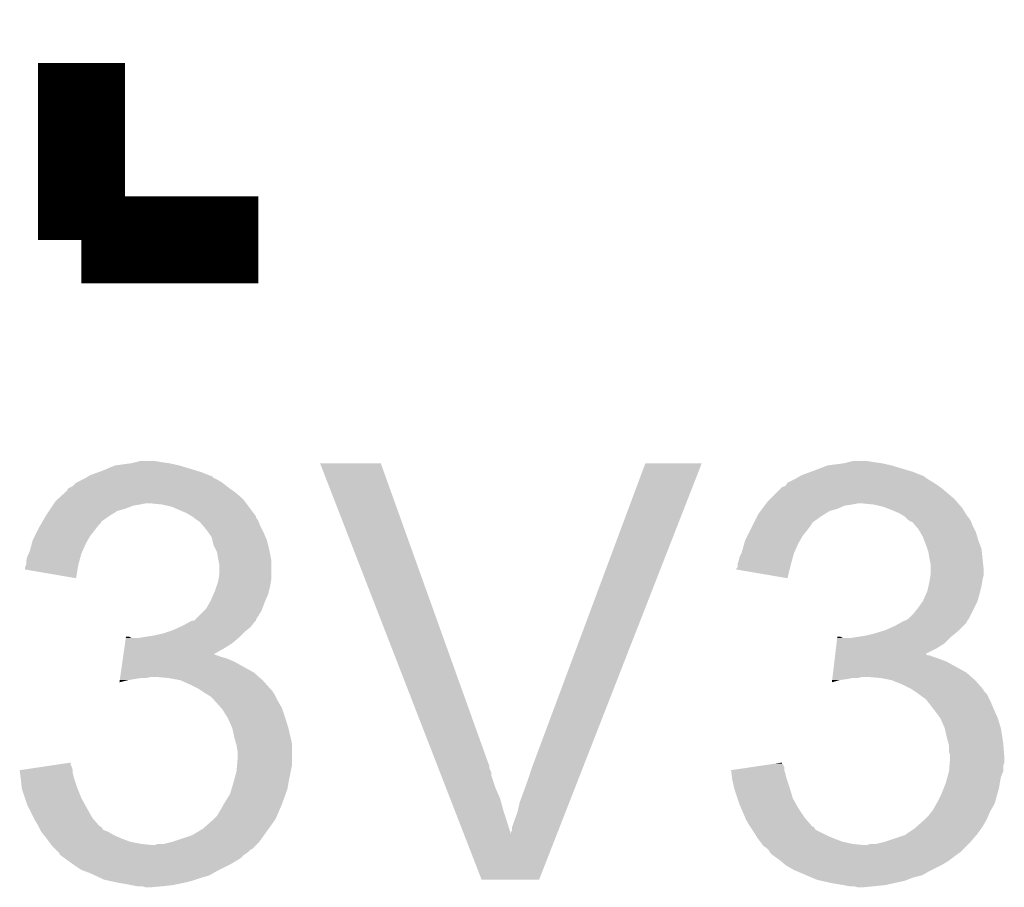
# Model space of a CAD drawing. Extents: x -52 to 48, y -3 to 57.
# Tile 52 of 96: x 5.84 to 8.15, y 7.33 to 9.36. Entities that reach past the tile are written whole.
import ezdxf

# ---------------------------------------------------------------- set-up
doc = ezdxf.new("R2010")
doc.units = 0
doc.layers.add('CLICK_SHIELD_FOR_RED_PITAYA_010', color=11, linetype='CONTINUOUS')

msp = doc.modelspace()

# ---------------------------------------------------------------- linework, layer by layer
at = {"layer": 'CLICK_SHIELD_FOR_RED_PITAYA_010', "const_width": 0.2032}
for points in [[(5.98424, 8.84936), (5.98424, 9.26338)], [(5.98424, 8.84936), (6.39826, 8.84936)]]:
    msp.add_lwpolyline(points, dxfattribs=at)
at = {"layer": 'CLICK_SHIELD_FOR_RED_PITAYA_010'}
for points in [[(6.062984, 8.32104), (6.10108, 8.32612), (6.212838, 8.32104), (6.189978, 8.32612)], [(6.10108, 8.32612), (6.11124, 8.32866), (6.189978, 8.32612), (6.1722, 8.32866)], [(6.11124, 8.32866), (6.121402, 8.3312), (6.1722, 8.32866), (6.156962, 8.3312)], [(6.543076, 8.326094), (6.54307, 8.326108), (6.685284, 8.326094), (6.54307, 8.326108)], [(6.818028, 7.617456), (6.543076, 8.326094), (6.93928, 7.617456), (6.685284, 8.326094)], [(7.04088, 7.61746), (7.30505, 8.32608), (7.16028, 7.61746), (7.437108, 8.32608)], [(7.30505, 8.32608), (7.305066, 8.32612), (7.437108, 8.32608), (7.305066, 8.32612)], [(7.731762, 8.32104), (7.76986, 8.32612), (7.881618, 8.32104), (7.858758, 8.32612)], [(7.76986, 8.32612), (7.78002, 8.32866), (7.858758, 8.32612), (7.84098, 8.32866)], [(7.78002, 8.32866), (7.790182, 8.3312), (7.84098, 8.32866), (7.825742, 8.3312)], [(6.00455, 8.29818), (6.025516, 8.305802), (6.282696, 8.29818), (6.26364, 8.305802)], [(6.025516, 8.305802), (6.032498, 8.30834), (6.26364, 8.305802), (6.25518, 8.30834)], [(6.032498, 8.30834), (6.062984, 8.32104), (6.25518, 8.30834), (6.212838, 8.32104)], [(7.67079, 8.29818), (7.691758, 8.305802), (7.951458, 8.29818), (7.93242, 8.305802)], [(7.691758, 8.305802), (7.69874, 8.30834), (7.93242, 8.305802), (7.92396, 8.30834)], [(7.69874, 8.30834), (7.731762, 8.32104), (7.92396, 8.30834), (7.881618, 8.32104)], [(5.96391, 8.272782), (5.97154, 8.2804), (6.323964, 8.272782), (6.31444, 8.2804)], [(5.97154, 8.2804), (5.971544, 8.280402), (6.31444, 8.2804), (6.314438, 8.280402)], [(5.971544, 8.280402), (5.986778, 8.28802), (6.314438, 8.280402), (6.301738, 8.28802)], [(5.986778, 8.28802), (5.991858, 8.29056), (6.301738, 8.28802), (6.296666, 8.29056)], [(5.991858, 8.29056), (5.996078, 8.293094), (6.296666, 8.29056), (6.291604, 8.293094)], [(5.996078, 8.293094), (6.000266, 8.295608), (6.291604, 8.293094), (6.29158, 8.295608)], [(6.000266, 8.295608), (6.000318, 8.29564), (6.29158, 8.295608), (6.289044, 8.29564)], [(6.000318, 8.29564), (6.00455, 8.29818), (6.289044, 8.29564), (6.282696, 8.29818)], [(7.632692, 8.272784), (7.637786, 8.280402), (7.992106, 8.272784), (7.98068, 8.280402)], [(7.637786, 8.280402), (7.653018, 8.28802), (7.98068, 8.280402), (7.967978, 8.28802)], [(7.653018, 8.28802), (7.658098, 8.29056), (7.967978, 8.28802), (7.96417, 8.29056)], [(7.658098, 8.29056), (7.662328, 8.2931), (7.96417, 8.29056), (7.96036, 8.2931)], [(7.662328, 8.2931), (7.666552, 8.295636), (7.96036, 8.2931), (7.95781, 8.295636)], [(7.666552, 8.295636), (7.67079, 8.29818), (7.95781, 8.295636), (7.951458, 8.29818)], [(5.928868, 8.242298), (5.945634, 8.25754), (6.362702, 8.242298), (6.34492, 8.25754)], [(5.945634, 8.25754), (5.95122, 8.262616), (6.34492, 8.25754), (6.337814, 8.262616)], [(5.95122, 8.262616), (5.951226, 8.265166), (6.337814, 8.262616), (6.334244, 8.265166)], [(5.951226, 8.265166), (5.953764, 8.267702), (6.334244, 8.265166), (6.330694, 8.267702)], [(5.953764, 8.267702), (5.958832, 8.27024), (6.330694, 8.267702), (6.32714, 8.27024)], [(5.958832, 8.27024), (5.96391, 8.272782), (6.32714, 8.27024), (6.323964, 8.272782)], [(7.597142, 8.2423), (7.612382, 8.25754), (8.028942, 8.2423), (8.01116, 8.25754)], [(7.612382, 8.25754), (7.625084, 8.27024), (8.01116, 8.25754), (7.99592, 8.27024)], [(7.625084, 8.27024), (7.632692, 8.272784), (7.99592, 8.27024), (7.992106, 8.272784)], [(5.919894, 8.23214), (5.923282, 8.23722), (6.370322, 8.23214), (6.366512, 8.23722)], [(5.923282, 8.23722), (5.928868, 8.242298), (6.366512, 8.23722), (6.362702, 8.242298)], [(7.588252, 8.23214), (7.592062, 8.23722), (8.037832, 8.23214), (8.033388, 8.23722)], [(7.592062, 8.23722), (7.597142, 8.2423), (8.033388, 8.23722), (8.028942, 8.2423)], [(5.902958, 8.20674), (5.908036, 8.214358), (6.055868, 8.20674), (6.068058, 8.214358)], [(5.908036, 8.214358), (5.911426, 8.219442), (6.068058, 8.214358), (6.085842, 8.219442)], [(5.911426, 8.219442), (5.916504, 8.227058), (6.085842, 8.219442), (6.106158, 8.227058)], [(5.916504, 8.227058), (5.9182, 8.2296), (6.106158, 8.227058), (6.1214, 8.2296)], [(5.9182, 8.2296), (5.919894, 8.23214), (6.1214, 8.2296), (6.134098, 8.23214)], [(6.172198, 8.2296), (6.146802, 8.23214), (6.372228, 8.2296), (6.370322, 8.23214)], [(6.195058, 8.22452), (6.172198, 8.2296), (6.376038, 8.22452), (6.372228, 8.2296)], [(6.230618, 8.20928), (6.195058, 8.22452), (6.38747, 8.20928), (6.376038, 8.22452)], [(7.569202, 8.20673), (7.57492, 8.214358), (7.724632, 8.20673), (7.736838, 8.214358)], [(7.57492, 8.214358), (7.578728, 8.219438), (7.736838, 8.214358), (7.75462, 8.219438)], [(7.578728, 8.219438), (7.584442, 8.227058), (7.75462, 8.219438), (7.772398, 8.227058)], [(7.584442, 8.227058), (7.586348, 8.2296), (7.772398, 8.227058), (7.79018, 8.2296)], [(7.586348, 8.2296), (7.588252, 8.23214), (7.79018, 8.2296), (7.802878, 8.23214)], [(7.838438, 8.2296), (7.813042, 8.23214), (8.040054, 8.2296), (8.037832, 8.23214)], [(7.861298, 8.22452), (7.838438, 8.2296), (8.044498, 8.22452), (8.040054, 8.2296)], [(7.868078, 8.221978), (7.861298, 8.22452), (8.04672, 8.221978), (8.044498, 8.22452)], [(7.88162, 8.2169), (7.868078, 8.221978), (8.049896, 8.2169), (8.04672, 8.221978)], [(7.899398, 8.20928), (7.88162, 8.2169), (8.054658, 8.20928), (8.049896, 8.2169)], [(5.891102, 8.186414), (5.892582, 8.18895), (6.029954, 8.186414), (6.02996, 8.18895)], [(5.892582, 8.18895), (5.899994, 8.20166), (6.02996, 8.18895), (6.047742, 8.20166)], [(5.899994, 8.20166), (5.902958, 8.20674), (6.047742, 8.20166), (6.055868, 8.20674)], [(6.243312, 8.201666), (6.230618, 8.20928), (6.39318, 8.201666), (6.38747, 8.20928)], [(6.243318, 8.201662), (6.243312, 8.201666), (6.393182, 8.201662), (6.39318, 8.201666)], [(6.246716, 8.199114), (6.243318, 8.201662), (6.393184, 8.199114), (6.393182, 8.201662)], [(6.25348, 8.19404), (6.246716, 8.199114), (6.396572, 8.19404), (6.393184, 8.199114)], [(6.257276, 8.19151), (6.25348, 8.19404), (6.39826, 8.19151), (6.396572, 8.19404)], [(6.261098, 8.18896), (6.257276, 8.19151), (6.39928, 8.18896), (6.39826, 8.19151)], [(6.269808, 8.1788), (6.261098, 8.18896), (6.40334, 8.1788), (6.39928, 8.18896)], [(7.559044, 8.18642), (7.560312, 8.188958), (7.6962, 8.18642), (7.698738, 8.188958)], [(7.560312, 8.188958), (7.566666, 8.20166), (7.698738, 8.188958), (7.716522, 8.20166)], [(7.566666, 8.20166), (7.569202, 8.20673), (7.716522, 8.20166), (7.724632, 8.20673)], [(7.912098, 8.201662), (7.899398, 8.20928), (8.05942, 8.201662), (8.054658, 8.20928)], [(7.912102, 8.201658), (7.912098, 8.201662), (8.059422, 8.201658), (8.05942, 8.201662)], [(7.91464, 8.19912), (7.912102, 8.201658), (8.06196, 8.19912), (8.059422, 8.201658)], [(7.919718, 8.194042), (7.91464, 8.19912), (8.06535, 8.194042), (8.06196, 8.19912)], [(7.923516, 8.19151), (7.919718, 8.194042), (8.06704, 8.19151), (8.06535, 8.194042)], [(7.927334, 8.188964), (7.923516, 8.19151), (8.068058, 8.188964), (8.06704, 8.19151)], [(7.929882, 8.18896), (7.927334, 8.188964), (8.06806, 8.18896), (8.068058, 8.188964)], [(7.938586, 8.1788), (7.929882, 8.18896), (8.07212, 8.1788), (8.06806, 8.18896)], [(5.875018, 8.155938), (5.88137, 8.16864), (6.004558, 8.155938), (6.01472, 8.16864)], [(5.88137, 8.16864), (5.88518, 8.176258), (6.01472, 8.16864), (6.020434, 8.176258)], [(5.88518, 8.176258), (5.88666, 8.178798), (6.020434, 8.176258), (6.02234, 8.178798)], [(5.88666, 8.178798), (5.891102, 8.186414), (6.02234, 8.178798), (6.029954, 8.186414)], [(6.27634, 8.17118), (6.269808, 8.1788), (6.40715, 8.17118), (6.40334, 8.1788)], [(6.281784, 8.16356), (6.27634, 8.17118), (6.41096, 8.16356), (6.40715, 8.17118)], [(7.5438, 8.155938), (7.550152, 8.16864), (7.673338, 8.155938), (7.6835, 8.16864)], [(7.550152, 8.16864), (7.555232, 8.1788), (7.6835, 8.16864), (7.69112, 8.1788)], [(7.555232, 8.1788), (7.559044, 8.18642), (7.69112, 8.1788), (7.6962, 8.18642)], [(7.94512, 8.17117), (7.938586, 8.1788), (8.075936, 8.17117), (8.07212, 8.1788)], [(7.949474, 8.163558), (7.94512, 8.17117), (8.079742, 8.163558), (8.075936, 8.17117)], [(5.86786, 8.138158), (5.86994, 8.14578), (5.9944, 8.138158), (5.998754, 8.14578)], [(5.86994, 8.14578), (5.875018, 8.155938), (5.998754, 8.14578), (6.004558, 8.155938)], [(6.289038, 8.153404), (6.281784, 8.16356), (6.415314, 8.153404), (6.41096, 8.16356)], [(6.290946, 8.145778), (6.289038, 8.153404), (6.41858, 8.145778), (6.415314, 8.153404)], [(6.294118, 8.133082), (6.290946, 8.145778), (6.421756, 8.133082), (6.41858, 8.145778)], [(7.53664, 8.138158), (7.53872, 8.14578), (7.66318, 8.138158), (7.667534, 8.14578)], [(7.53872, 8.14578), (7.5438, 8.155938), (7.667534, 8.14578), (7.673338, 8.155938)], [(7.95528, 8.153402), (7.949474, 8.163558), (8.082644, 8.153402), (8.079742, 8.163558)], [(7.958138, 8.14578), (7.95528, 8.153402), (8.08482, 8.14578), (8.082644, 8.153402)], [(7.9629, 8.13308), (7.958138, 8.14578), (8.089584, 8.13308), (8.08482, 8.14578)], [(5.862322, 8.117842), (5.86786, 8.138158), (5.985368, 8.117842), (5.9944, 8.138158)], [(6.29793, 8.12546), (6.294118, 8.133082), (6.42366, 8.12546), (6.421756, 8.133082)], [(6.301738, 8.117842), (6.29793, 8.12546), (6.425184, 8.117842), (6.42366, 8.12546)], [(7.531102, 8.117842), (7.53664, 8.138158), (7.654148, 8.117842), (7.66318, 8.138158)], [(7.96544, 8.125458), (7.9629, 8.13308), (8.09244, 8.125458), (8.089584, 8.13308)], [(7.967978, 8.117842), (7.96544, 8.125458), (8.093202, 8.117842), (8.09244, 8.125458)], [(5.8547, 8.097522), (5.85724, 8.107682), (5.97939, 8.097522), (5.98216, 8.107682)], [(5.8547, 8.089904), (5.8547, 8.097522), (5.977312, 8.089904), (5.97939, 8.097522)], [(5.85724, 8.107682), (5.86105, 8.1153), (5.98216, 8.107682), (5.984238, 8.1153)], [(5.86105, 8.1153), (5.862322, 8.117842), (5.984238, 8.1153), (5.985368, 8.117842)], [(6.30428, 8.1026), (6.301738, 8.117842), (6.428232, 8.1026), (6.425184, 8.117842)], [(6.30479, 8.100058), (6.30428, 8.1026), (6.42874, 8.100058), (6.428232, 8.1026)], [(6.30682, 8.089902), (6.30479, 8.100058), (6.42874, 8.089902), (6.42874, 8.100058)], [(7.520942, 8.089902), (7.523478, 8.09752), (7.646092, 8.089902), (7.64817, 8.09752)], [(7.523478, 8.09752), (7.52602, 8.107682), (7.64817, 8.09752), (7.65094, 8.107682)], [(7.52602, 8.107682), (7.52983, 8.1153), (7.65094, 8.107682), (7.653018, 8.1153)], [(7.52983, 8.1153), (7.531102, 8.117842), (7.653018, 8.1153), (7.654148, 8.117842)], [(7.97052, 8.1026), (7.967978, 8.117842), (8.094726, 8.1026), (8.093202, 8.117842)], [(7.97103, 8.10006), (7.97052, 8.1026), (8.09498, 8.10006), (8.094726, 8.1026)], [(7.97306, 8.089902), (7.97103, 8.10006), (8.09611, 8.089902), (8.09498, 8.10006)], [(5.85216, 8.077228), (5.852162, 8.082282), (5.97492, 8.077228), (5.975768, 8.082282)], [(5.971508, 8.056884), (5.85216, 8.077228), (5.971508, 8.056884), (5.97492, 8.077228)], [(5.852162, 8.082282), (5.853852, 8.08736), (5.975768, 8.082282), (5.97662, 8.08736)], [(5.853852, 8.08736), (5.8547, 8.089904), (5.97662, 8.08736), (5.977312, 8.089904)], [(6.30682, 8.064502), (6.30682, 8.089902), (6.42874, 8.064502), (6.42874, 8.089902)], [(7.5184, 8.077228), (7.518406, 8.079746), (7.642856, 8.077228), (7.643488, 8.079746)], [(7.63775, 8.056882), (7.5184, 8.077228), (7.63775, 8.056882), (7.642856, 8.077228)], [(7.518406, 8.079746), (7.52094, 8.082276), (7.643488, 8.079746), (7.644122, 8.082276)], [(7.52094, 8.08736), (7.520942, 8.089902), (7.6454, 8.08736), (7.646092, 8.089902)], [(7.52094, 8.082276), (7.52094, 8.08736), (7.644122, 8.082276), (7.6454, 8.08736)], [(7.97306, 8.077198), (7.97306, 8.089902), (8.09752, 8.077198), (8.09611, 8.089902)], [(7.97306, 8.064502), (7.97306, 8.077198), (8.09752, 8.064502), (8.09752, 8.077198)], [(6.300892, 8.0391), (6.30428, 8.04926), (6.4262, 8.0391), (6.427892, 8.04926)], [(6.30428, 8.04926), (6.305126, 8.054338), (6.427892, 8.04926), (6.42874, 8.054338)], [(6.305126, 8.054338), (6.30682, 8.064502), (6.42874, 8.054338), (6.42874, 8.064502)], [(7.968262, 8.0391), (7.97052, 8.04926), (8.09244, 8.0391), (8.094132, 8.04926)], [(7.97052, 8.04926), (7.971366, 8.05434), (8.094132, 8.04926), (8.09498, 8.05434)], [(7.971366, 8.05434), (7.973058, 8.064498), (8.09498, 8.05434), (8.09752, 8.064498)], [(7.973058, 8.064498), (7.97306, 8.064502), (8.09752, 8.064498), (8.09752, 8.064502)], [(6.293272, 8.018778), (6.29666, 8.0264), (6.421118, 8.018778), (6.423024, 8.0264)], [(6.29666, 8.0264), (6.300892, 8.0391), (6.423024, 8.0264), (6.4262, 8.0391)], [(7.962054, 8.01878), (7.96544, 8.026402), (8.08736, 8.01878), (8.089264, 8.026402)], [(7.96544, 8.026402), (7.968262, 8.0391), (8.089264, 8.026402), (8.09244, 8.0391)], [(6.285046, 8.001), (6.2865, 8.003542), (6.4135, 8.001), (6.414588, 8.003542)], [(6.2865, 8.003542), (6.293272, 8.018778), (6.414588, 8.003542), (6.421118, 8.018778)], [(7.95347, 8.001), (7.95528, 8.00353), (8.08228, 8.001), (8.083002, 8.00353)], [(7.95528, 8.00353), (7.962054, 8.01878), (8.083002, 8.00353), (8.08736, 8.01878)], [(6.250946, 7.960366), (6.271258, 7.980678), (6.39318, 7.960366), (6.405878, 7.980678)], [(6.271258, 7.980678), (6.276342, 7.985762), (6.405878, 7.980678), (6.407784, 7.985762)], [(6.276342, 7.985762), (6.285046, 8.001), (6.407784, 7.985762), (6.4135, 8.001)], [(7.932422, 7.973062), (7.94258, 7.98576), (8.068306, 7.973062), (8.074656, 7.98576)], [(7.94258, 7.98576), (7.95347, 8.001), (8.074656, 7.98576), (8.08228, 8.001)], [(6.234174, 7.952738), (6.243314, 7.957814), (6.3881, 7.952738), (6.393174, 7.957814)], [(6.243314, 7.957814), (6.243326, 7.95782), (6.393174, 7.957814), (6.393174, 7.95782)], [(6.243326, 7.95782), (6.248406, 7.957826), (6.393174, 7.95782), (6.393174, 7.957826)], [(6.248406, 7.957826), (6.250946, 7.960366), (6.393174, 7.957826), (6.39318, 7.960366)], [(7.902976, 7.95275), (7.912098, 7.957816), (8.056878, 7.95275), (8.059418, 7.957816)], [(7.912098, 7.957816), (7.912106, 7.95782), (8.059418, 7.957816), (8.05942, 7.95782)], [(7.912106, 7.95782), (7.914646, 7.957824), (8.05942, 7.95782), (8.059424, 7.957824)], [(7.914646, 7.957824), (7.918464, 7.96037), (8.059424, 7.957824), (8.061958, 7.96037)], [(7.918464, 7.96037), (7.922262, 7.962902), (8.061958, 7.96037), (8.063224, 7.962902)], [(7.922262, 7.962902), (7.932422, 7.973062), (8.063224, 7.962902), (8.068306, 7.973062)], [(6.189976, 7.93242), (6.197598, 7.93496), (6.36778, 7.93242), (6.370954, 7.93496)], [(6.197598, 7.93496), (6.214738, 7.942578), (6.370954, 7.93496), (6.380478, 7.942578)], [(6.214738, 7.942578), (6.22046, 7.94512), (6.380478, 7.942578), (6.382384, 7.94512)], [(6.22046, 7.94512), (6.234174, 7.952738), (6.382384, 7.94512), (6.3881, 7.952738)], [(7.857914, 7.93242), (7.866382, 7.93496), (8.03656, 7.93242), (8.039098, 7.93496)], [(7.866382, 7.93496), (7.88924, 7.94512), (8.039098, 7.93496), (8.049252, 7.94512)], [(7.88924, 7.94512), (7.902976, 7.95275), (8.049252, 7.94512), (8.056878, 7.95275)], [(6.086228, 7.90448), (6.088046, 7.91718), (6.337298, 7.90448), (6.352116, 7.91718)], [(6.088046, 7.91718), (6.088408, 7.919718), (6.101084, 7.91718), (6.096004, 7.919718)], [(6.088408, 7.919718), (6.08841, 7.91972), (6.096004, 7.919718), (6.08841, 7.91972)], [(6.118862, 7.91718), (6.1341, 7.91972), (6.352116, 7.91718), (6.35508, 7.91972)], [(6.1341, 7.91972), (6.151878, 7.92226), (6.35508, 7.91972), (6.35762, 7.92226)], [(6.151878, 7.92226), (6.17474, 7.927342), (6.35762, 7.92226), (6.362702, 7.927342)], [(6.17474, 7.927342), (6.189976, 7.93242), (6.362702, 7.927342), (6.36778, 7.93242)], [(7.75283, 7.90448), (7.754346, 7.91718), (8.006078, 7.90448), (8.018778, 7.91718)], [(7.754346, 7.91718), (7.754648, 7.919718), (7.767324, 7.91718), (7.762244, 7.919718)], [(7.754648, 7.919718), (7.75465, 7.91972), (7.762244, 7.919718), (7.75465, 7.91972)], [(7.787642, 7.91718), (7.80288, 7.91972), (8.018778, 7.91718), (8.021318, 7.91972)], [(7.80288, 7.91972), (7.802894, 7.919722), (8.021318, 7.91972), (8.021322, 7.919722)], [(7.802894, 7.919722), (7.82066, 7.92226), (8.021322, 7.919722), (8.024366, 7.92226)], [(7.82066, 7.92226), (7.840978, 7.92734), (8.024366, 7.92226), (8.030462, 7.92734)], [(7.840978, 7.92734), (7.857914, 7.93242), (8.030462, 7.92734), (8.03656, 7.93242)], [(6.082586, 7.87905), (6.08441, 7.891782), (6.294178, 7.87905), (6.31698, 7.891782)], [(6.08441, 7.891782), (6.086228, 7.90448), (6.31698, 7.891782), (6.337298, 7.90448)], [(7.7498, 7.87908), (7.751314, 7.891782), (7.960492, 7.87908), (7.98576, 7.891782)], [(7.751314, 7.891782), (7.75283, 7.90448), (7.98576, 7.891782), (8.006078, 7.90448)], [(6.080046, 7.8613), (6.081136, 7.86892), (6.342382, 7.8613), (6.324602, 7.86892)], [(6.081136, 7.86892), (6.081864, 7.873998), (6.324602, 7.86892), (6.306822, 7.873998)], [(6.081864, 7.873998), (6.082228, 7.876538), (6.306822, 7.873998), (6.301744, 7.876538)], [(6.082228, 7.87654), (6.082586, 7.87905), (6.299204, 7.87654), (6.294178, 7.87905)], [(6.082228, 7.876538), (6.082228, 7.87654), (6.301744, 7.876538), (6.299204, 7.87654)], [(7.747678, 7.8613), (7.748586, 7.86892), (8.011162, 7.8613), (7.99084, 7.86892)], [(7.748586, 7.86892), (7.749192, 7.874), (7.99084, 7.86892), (7.975602, 7.874)], [(7.749192, 7.874), (7.749496, 7.876538), (7.975602, 7.874), (7.970524, 7.876538)], [(7.749496, 7.87654), (7.749798, 7.879074), (7.965436, 7.87654), (7.962906, 7.879074)], [(7.749496, 7.876538), (7.749496, 7.87654), (7.970524, 7.876538), (7.965436, 7.87654)], [(7.749798, 7.879074), (7.7498, 7.87908), (7.962906, 7.879074), (7.960492, 7.87908)], [(6.07641, 7.8359), (6.080046, 7.8613), (6.38809, 7.8359), (6.342382, 7.8613)], [(7.744646, 7.8359), (7.747678, 7.8613), (8.05687, 7.8359), (8.011162, 7.8613)], [(6.073864, 7.81812), (6.074592, 7.8232), (6.09346, 7.81812), (6.123938, 7.8232)], [(6.074592, 7.8232), (6.074956, 7.82574), (6.136638, 7.8232), (6.146798, 7.82574)], [(6.074956, 7.82574), (6.07641, 7.8359), (6.399708, 7.82574), (6.38809, 7.8359)], [(6.187442, 7.8232), (6.159502, 7.82574), (6.402612, 7.8232), (6.399708, 7.82574)], [(6.215378, 7.81812), (6.187442, 7.8232), (6.40842, 7.81812), (6.402612, 7.8232)], [(7.742524, 7.81812), (7.742828, 7.82066), (7.759698, 7.81812), (7.77748, 7.82066)], [(7.742828, 7.82066), (7.74313, 7.8232), (7.77748, 7.82066), (7.790178, 7.8232)], [(7.74313, 7.8232), (7.743434, 7.82574), (7.802878, 7.8232), (7.813038, 7.82574)], [(7.743434, 7.82574), (7.744646, 7.8359), (8.068488, 7.82574), (8.05687, 7.8359)], [(7.85622, 7.8232), (7.825742, 7.82574), (8.071392, 7.8232), (8.068488, 7.82574)], [(7.881618, 7.81812), (7.85622, 7.8232), (8.0772, 7.81812), (8.071392, 7.8232)], [(6.073144, 7.81308), (6.073864, 7.81812), (6.073144, 7.81308), (6.09346, 7.81812)], [(6.23824, 7.80796), (6.215378, 7.81812), (6.417452, 7.80796), (6.40842, 7.81812)], [(6.258558, 7.7978), (6.23824, 7.80796), (6.426484, 7.7978), (6.417452, 7.80796)], [(6.262368, 7.79526), (6.258558, 7.7978), (6.42874, 7.79526), (6.426484, 7.7978)], [(7.741924, 7.813082), (7.742524, 7.81812), (7.741924, 7.813082), (7.759698, 7.81812)], [(7.90702, 7.80796), (7.881618, 7.81812), (8.086234, 7.80796), (8.0772, 7.81812)], [(7.927338, 7.7978), (7.90702, 7.80796), (8.095266, 7.7978), (8.086234, 7.80796)], [(7.931144, 7.795264), (7.927338, 7.7978), (8.09752, 7.795264), (8.095266, 7.7978)], [(6.266178, 7.79272), (6.262368, 7.79526), (6.43128, 7.79272), (6.42874, 7.79526)], [(6.2738, 7.787638), (6.266178, 7.79272), (6.434668, 7.787638), (6.43128, 7.79272)], [(6.278036, 7.785098), (6.2738, 7.787638), (6.43636, 7.785098), (6.434668, 7.787638)], [(6.286498, 7.780022), (6.278036, 7.785098), (6.4389, 7.780022), (6.43636, 7.785098)], [(6.29412, 7.7724), (6.286498, 7.780022), (6.442712, 7.7724), (6.4389, 7.780022)], [(6.296376, 7.769862), (6.29412, 7.7724), (6.44398, 7.769862), (6.442712, 7.7724)], [(7.93497, 7.792714), (7.931144, 7.795264), (8.097526, 7.792714), (8.09752, 7.795264)], [(7.94258, 7.78764), (7.93497, 7.792714), (8.1026, 7.78764), (8.097526, 7.792714)], [(7.945972, 7.785096), (7.94258, 7.78764), (8.105142, 7.785096), (8.1026, 7.78764)], [(7.95274, 7.78002), (7.945972, 7.785096), (8.10768, 7.78002), (8.105142, 7.785096)], [(7.96036, 7.77494), (7.95274, 7.78002), (8.11022, 7.77494), (8.10768, 7.78002)], [(7.962898, 7.7724), (7.96036, 7.77494), (8.11149, 7.7724), (8.11022, 7.77494)], [(7.964874, 7.76986), (7.962898, 7.7724), (8.11276, 7.76986), (8.11149, 7.7724)], [(6.312184, 7.752078), (6.296376, 7.769862), (6.45414, 7.752078), (6.44398, 7.769862)], [(6.314438, 7.749542), (6.312184, 7.752078), (6.454986, 7.749542), (6.45414, 7.752078)], [(6.327138, 7.72922), (6.314438, 7.749542), (6.46176, 7.72922), (6.454986, 7.749542)], [(7.978706, 7.75208), (7.964874, 7.76986), (8.12038, 7.75208), (8.11276, 7.76986)], [(7.98068, 7.74954), (7.978706, 7.75208), (8.12151, 7.74954), (8.12038, 7.75208)], [(7.995912, 7.72922), (7.98068, 7.74954), (8.130542, 7.72922), (8.12151, 7.74954)], [(6.337298, 7.706362), (6.327138, 7.72922), (6.468618, 7.706362), (6.46176, 7.72922)], [(7.995918, 7.72921), (7.995912, 7.72922), (8.130546, 7.72921), (8.130542, 7.72922)], [(8.006078, 7.706362), (7.995918, 7.72921), (8.137398, 7.706362), (8.130546, 7.72921)], [(6.337864, 7.70382), (6.337298, 7.706362), (6.46938, 7.70382), (6.468618, 7.706362)], [(6.34238, 7.683498), (6.337864, 7.70382), (6.47407, 7.683498), (6.46938, 7.70382)], [(8.006644, 7.70382), (8.006078, 7.706362), (8.13816, 7.70382), (8.137398, 7.706362)], [(8.01116, 7.683498), (8.006644, 7.70382), (8.141288, 7.683498), (8.13816, 7.70382)], [(6.34601, 7.670798), (6.34238, 7.683498), (6.477, 7.670798), (6.47407, 7.683498)], [(8.01479, 7.670802), (8.01116, 7.683498), (8.14324, 7.670802), (8.141288, 7.683498)], [(6.34746, 7.665722), (6.34601, 7.670798), (6.477, 7.665722), (6.477, 7.670798)], [(6.35, 7.650482), (6.34746, 7.665722), (6.477, 7.650482), (6.477, 7.665722)], [(8.01624, 7.665724), (8.01479, 7.670802), (8.143632, 7.665724), (8.14324, 7.670802)], [(8.01624, 7.650484), (8.01624, 7.665724), (8.144804, 7.650484), (8.143632, 7.665724)], [(6.348518, 7.617458), (6.35, 7.635238), (6.477, 7.617458), (6.477, 7.635238)], [(6.35, 7.635238), (6.35, 7.650482), (6.477, 7.635238), (6.477, 7.650482)], [(8.018778, 7.642862), (8.01624, 7.650484), (8.14539, 7.642862), (8.144804, 7.650484)], [(8.017932, 7.625078), (8.01878, 7.635238), (8.145778, 7.625078), (8.145778, 7.635238)], [(8.01878, 7.637782), (8.018778, 7.642862), (8.14578, 7.637782), (8.14539, 7.642862)], [(8.01878, 7.635238), (8.01878, 7.637782), (8.145778, 7.635238), (8.14578, 7.637782)], [(5.839506, 7.607296), (5.890754, 7.614918), (5.96392, 7.607296), (5.96138, 7.614918)], [(5.890754, 7.614918), (5.924898, 7.619996), (5.96138, 7.614918), (5.958842, 7.619996)], [(5.924898, 7.619996), (5.95884, 7.625044), (5.958842, 7.619996), (5.95884, 7.625044)], [(6.34746, 7.604762), (6.348518, 7.617458), (6.47446, 7.604762), (6.477, 7.617458)], [(6.82, 7.612376), (6.818028, 7.617456), (6.939282, 7.612376), (6.93928, 7.617456)], [(6.823942, 7.602216), (6.82, 7.612376), (6.94436, 7.602216), (6.939282, 7.612376)], [(7.03072, 7.58698), (7.04088, 7.61746), (7.148374, 7.58698), (7.16028, 7.61746)], [(7.50576, 7.607298), (7.55698, 7.614916), (7.630162, 7.607298), (7.63016, 7.614916)], [(7.55698, 7.614916), (7.591138, 7.619996), (7.63016, 7.614916), (7.627622, 7.619996)], [(7.591138, 7.619996), (7.608202, 7.622534), (7.627622, 7.619996), (7.625086, 7.622534)], [(7.608202, 7.622534), (7.62508, 7.625044), (7.625086, 7.622534), (7.62508, 7.625044)], [(8.01624, 7.604762), (8.017296, 7.617456), (8.143238, 7.604762), (8.14324, 7.617456)], [(8.017296, 7.617456), (8.017932, 7.625078), (8.14324, 7.617456), (8.145778, 7.625078)], [(5.83948, 7.607292), (5.839506, 7.607296), (5.96392, 7.607292), (5.96392, 7.607296)], [(5.840426, 7.599678), (5.83948, 7.607292), (5.96392, 7.599678), (5.96392, 7.607292)], [(5.841686, 7.589522), (5.840426, 7.599678), (5.96646, 7.589522), (5.96392, 7.599678)], [(5.842, 7.58698), (5.841686, 7.589522), (5.967308, 7.58698), (5.96646, 7.589522)], [(6.340532, 7.57936), (6.34746, 7.604762), (6.46938, 7.57936), (6.47446, 7.604762)], [(6.826898, 7.594598), (6.823942, 7.602216), (6.944362, 7.594598), (6.94436, 7.602216)], [(6.838722, 7.564122), (6.826898, 7.594598), (6.95452, 7.564122), (6.944362, 7.594598)], [(7.50572, 7.607292), (7.50576, 7.607298), (7.630164, 7.607292), (7.630162, 7.607298)], [(7.506666, 7.59968), (7.50572, 7.607292), (7.632698, 7.59968), (7.630164, 7.607292)], [(7.507926, 7.589522), (7.506666, 7.59968), (7.63524, 7.589522), (7.632698, 7.59968)], [(7.50824, 7.58698), (7.507926, 7.589522), (7.636088, 7.58698), (7.63524, 7.589522)], [(8.009314, 7.57936), (8.012776, 7.592058), (8.13562, 7.57936), (8.13816, 7.592058)], [(8.012776, 7.592058), (8.016238, 7.604756), (8.13816, 7.592058), (8.143238, 7.604756)], [(8.016238, 7.604756), (8.01624, 7.604762), (8.143238, 7.604756), (8.143238, 7.604762)], [(5.844258, 7.56666), (5.842, 7.58698), (5.97408, 7.56666), (5.967308, 7.58698)], [(5.84454, 7.564122), (5.844258, 7.56666), (5.975096, 7.564122), (5.97408, 7.56666)], [(6.336032, 7.56412), (6.33984, 7.57682), (6.466838, 7.56412), (6.468956, 7.57682)], [(6.33984, 7.57682), (6.340532, 7.57936), (6.468956, 7.57682), (6.46938, 7.57936)], [(7.010402, 7.5311), (7.03072, 7.58698), (7.126544, 7.5311), (7.148374, 7.58698)], [(7.512756, 7.56666), (7.50824, 7.58698), (7.64286, 7.56666), (7.636088, 7.58698)], [(7.51332, 7.564122), (7.512756, 7.56666), (7.643622, 7.564122), (7.64286, 7.56666)], [(8.00354, 7.564118), (8.008622, 7.57682), (8.13308, 7.564118), (8.135196, 7.57682)], [(8.008622, 7.57682), (8.009314, 7.57936), (8.135196, 7.57682), (8.13562, 7.57936)], [(5.852162, 7.541258), (5.84454, 7.564122), (5.98424, 7.541258), (5.975096, 7.564122)], [(6.31952, 7.5311), (6.332222, 7.55141), (6.455046, 7.5311), (6.462298, 7.55141)], [(6.332222, 7.55141), (6.336032, 7.56412), (6.462298, 7.55141), (6.466838, 7.56412)], [(6.847592, 7.54126), (6.838722, 7.564122), (6.964682, 7.54126), (6.95452, 7.564122)], [(7.520942, 7.541258), (7.51332, 7.564122), (7.65048, 7.541258), (7.643622, 7.564122)], [(7.9883, 7.5311), (7.99846, 7.55142), (8.123646, 7.5311), (8.129452, 7.55142)], [(7.99846, 7.55142), (8.00354, 7.564118), (8.129452, 7.55142), (8.13308, 7.564118)], [(5.85724, 7.526022), (5.852162, 7.541258), (5.992708, 7.526022), (5.98424, 7.541258)], [(5.872476, 7.49555), (5.85724, 7.526022), (6.00964, 7.49555), (5.992708, 7.526022)], [(6.30936, 7.51332), (6.318068, 7.528562), (6.447606, 7.51332), (6.45414, 7.528562)], [(6.318068, 7.528562), (6.31952, 7.5311), (6.45414, 7.528562), (6.455046, 7.5311)], [(6.858432, 7.51332), (6.847592, 7.54126), (6.9723, 7.51332), (6.964682, 7.54126)], [(7.00532, 7.508242), (7.010402, 7.5311), (7.117614, 7.508242), (7.126544, 7.5311)], [(7.52602, 7.52602), (7.520942, 7.541258), (7.658948, 7.52602), (7.65048, 7.541258)], [(7.529286, 7.5184), (7.52602, 7.52602), (7.66318, 7.5184), (7.658948, 7.52602)], [(7.978142, 7.513322), (7.986846, 7.528558), (8.114212, 7.513322), (8.12292, 7.528558)], [(7.986846, 7.528558), (7.9883, 7.5311), (8.12292, 7.528558), (8.123646, 7.5311)], [(5.87502, 7.49046), (5.872476, 7.49555), (6.014092, 7.49046), (6.00964, 7.49555)], [(6.294118, 7.492998), (6.301742, 7.500622), (6.438898, 7.492998), (6.442164, 7.500622)], [(6.301742, 7.500622), (6.30936, 7.51332), (6.442164, 7.500622), (6.447606, 7.51332)], [(6.880036, 7.45764), (6.858432, 7.51332), (6.99008, 7.45764), (6.9723, 7.51332)], [(6.9977, 7.48792), (7.00532, 7.508242), (7.109676, 7.48792), (7.117614, 7.508242)], [(7.539086, 7.495538), (7.529286, 7.5184), (7.67842, 7.495538), (7.66318, 7.5184)], [(7.54126, 7.490462), (7.539086, 7.495538), (7.682862, 7.490462), (7.67842, 7.495538)], [(7.960358, 7.492998), (7.967982, 7.500622), (8.10514, 7.492998), (8.108406, 7.500622)], [(7.967982, 7.500622), (7.976108, 7.51078), (8.108406, 7.500622), (8.11276, 7.51078)], [(7.976108, 7.51078), (7.978142, 7.513322), (8.11276, 7.51078), (8.114212, 7.513322)], [(5.88264, 7.477758), (5.87502, 7.49046), (6.0252, 7.477758), (6.014092, 7.49046)], [(5.88391, 7.47522), (5.88264, 7.477758), (6.027418, 7.47522), (6.0252, 7.477758)], [(5.883914, 7.475212), (5.88391, 7.47522), (6.029954, 7.475212), (6.027418, 7.47522)], [(5.88772, 7.467598), (5.883914, 7.475212), (6.035046, 7.467598), (6.029954, 7.475212)], [(6.268722, 7.470142), (6.29158, 7.49046), (6.422572, 7.470142), (6.437084, 7.49046)], [(6.29158, 7.49046), (6.294118, 7.492998), (6.437084, 7.49046), (6.438898, 7.492998)], [(6.99262, 7.465056), (6.992622, 7.472682), (7.100744, 7.465056), (7.103722, 7.472682)], [(6.992622, 7.472682), (6.9977, 7.48792), (7.103722, 7.472682), (7.109676, 7.48792)], [(7.54888, 7.477758), (7.54126, 7.490462), (7.693978, 7.477758), (7.682862, 7.490462)], [(7.550574, 7.47522), (7.54888, 7.477758), (7.696198, 7.47522), (7.693978, 7.477758)], [(7.550578, 7.475212), (7.550574, 7.47522), (7.698734, 7.475212), (7.696198, 7.47522)], [(7.555656, 7.467598), (7.550578, 7.475212), (7.703826, 7.467598), (7.698734, 7.475212)], [(7.934962, 7.470142), (7.940672, 7.475218), (8.091352, 7.470142), (8.09498, 7.475218)], [(7.940672, 7.475218), (7.95782, 7.49046), (8.09498, 7.475218), (8.103688, 7.49046)], [(7.95782, 7.49046), (7.960358, 7.492998), (8.103688, 7.49046), (8.10514, 7.492998)], [(5.890258, 7.462522), (5.88772, 7.467598), (6.047738, 7.462522), (6.035046, 7.467598)], [(5.89026, 7.46252), (5.890258, 7.462522), (6.047742, 7.46252), (6.047738, 7.462522)], [(5.896356, 7.4549), (5.89026, 7.46252), (6.060442, 7.4549), (6.047742, 7.46252)], [(5.90042, 7.44982), (5.896356, 7.4549), (6.072294, 7.44982), (6.060442, 7.4549)], [(5.902326, 7.44728), (5.90042, 7.44982), (6.07822, 7.44728), (6.072294, 7.44982)], [(6.197598, 7.43966), (6.243322, 7.4549), (6.400798, 7.43966), (6.411684, 7.4549)], [(6.243322, 7.4549), (6.268722, 7.470142), (6.411684, 7.4549), (6.422572, 7.470142)], [(6.921496, 7.350784), (6.880036, 7.45764), (7.056102, 7.350784), (7.097846, 7.45764)], [(6.99008, 7.45764), (6.990086, 7.462526), (7.097846, 7.45764), (7.099754, 7.462526)], [(6.990086, 7.462526), (6.99262, 7.465056), (7.099754, 7.462526), (7.100744, 7.465056)], [(7.559042, 7.46252), (7.555656, 7.467598), (7.713982, 7.46252), (7.703826, 7.467598)], [(7.563614, 7.4549), (7.559042, 7.46252), (7.72922, 7.4549), (7.713982, 7.46252)], [(7.566658, 7.449822), (7.563614, 7.4549), (7.74107, 7.449822), (7.72922, 7.4549)], [(7.568566, 7.44728), (7.566658, 7.449822), (7.747, 7.44728), (7.74107, 7.449822)], [(7.866378, 7.43966), (7.912104, 7.454902), (8.067042, 7.43966), (8.080104, 7.454902)], [(7.912104, 7.454902), (7.91591, 7.45744), (8.080104, 7.454902), (8.08228, 7.45744)], [(7.91591, 7.45744), (7.934962, 7.470142), (8.08228, 7.45744), (8.091352, 7.470142)], [(5.908042, 7.43966), (5.902326, 7.44728), (6.098542, 7.43966), (6.07822, 7.44728)], [(5.911852, 7.43458), (5.908042, 7.43966), (6.123938, 7.43458), (6.098542, 7.43966)], [(5.913758, 7.43204), (5.911852, 7.43458), (6.149338, 7.43204), (6.123938, 7.43458)], [(5.91566, 7.429502), (5.913758, 7.43204), (6.390644, 7.429502), (6.39318, 7.43204)], [(5.923282, 7.42188), (5.91566, 7.429502), (6.383024, 7.42188), (6.390644, 7.429502)], [(6.149338, 7.43204), (6.156964, 7.432042), (6.39318, 7.43204), (6.393182, 7.432042)], [(6.156964, 7.432042), (6.162044, 7.43458), (6.393182, 7.432042), (6.39572, 7.43458)], [(6.177282, 7.43458), (6.19759, 7.439658), (6.39572, 7.43458), (6.400798, 7.439658)], [(6.19759, 7.439658), (6.197598, 7.43966), (6.400798, 7.439658), (6.400798, 7.43966)], [(7.57428, 7.43966), (7.568566, 7.44728), (7.767322, 7.43966), (7.747, 7.44728)], [(7.57809, 7.43458), (7.57428, 7.43966), (7.790182, 7.43458), (7.767322, 7.43966)], [(7.579996, 7.43204), (7.57809, 7.43458), (7.815578, 7.43204), (7.790182, 7.43458)], [(7.581898, 7.429502), (7.579996, 7.43204), (8.056882, 7.429502), (8.05942, 7.43204)], [(7.58952, 7.42442), (7.581898, 7.429502), (8.0518, 7.42442), (8.056882, 7.429502)], [(7.815578, 7.43204), (7.825744, 7.432042), (8.05942, 7.43204), (8.059422, 7.432042)], [(7.825744, 7.432042), (7.830824, 7.43458), (8.059422, 7.432042), (8.06196, 7.43458)], [(7.846062, 7.43458), (7.866378, 7.43966), (8.06196, 7.43458), (8.067042, 7.43966)], [(5.923288, 7.421874), (5.923282, 7.42188), (6.380474, 7.421874), (6.383024, 7.42188)], [(5.930902, 7.41426), (5.923288, 7.421874), (6.37286, 7.41426), (6.380474, 7.421874)], [(5.933434, 7.411726), (5.930902, 7.41426), (6.369058, 7.411726), (6.37286, 7.41426)], [(5.93344, 7.40919), (5.933434, 7.411726), (6.365254, 7.40919), (6.369058, 7.411726)], [(5.933458, 7.409178), (5.93344, 7.40919), (6.365238, 7.409178), (6.365254, 7.40919)], [(5.944122, 7.401558), (5.933458, 7.409178), (6.357618, 7.401558), (6.365238, 7.409178)], [(7.594598, 7.41933), (7.58952, 7.42442), (8.04671, 7.41933), (8.0518, 7.42442)], [(7.597138, 7.414264), (7.594598, 7.41933), (8.041644, 7.414264), (8.04671, 7.41933)], [(7.597142, 7.41426), (7.597138, 7.414264), (8.04164, 7.41426), (8.041644, 7.414264)], [(7.602218, 7.409182), (7.597142, 7.41426), (8.034022, 7.409182), (8.04164, 7.41426)], [(7.602222, 7.40918), (7.602218, 7.409182), (8.03402, 7.40918), (8.034022, 7.409182)], [(7.62, 7.39648), (7.602222, 7.40918), (8.017086, 7.39648), (8.03402, 7.40918)], [(5.965446, 7.38632), (5.944122, 7.401558), (6.33222, 7.38632), (6.357618, 7.401558)], [(5.969, 7.38378), (5.965446, 7.38632), (6.32714, 7.38378), (6.33222, 7.38632)], [(5.984238, 7.373622), (5.969, 7.38378), (6.306824, 7.373622), (6.32714, 7.38378)], [(7.623054, 7.393938), (7.62, 7.39648), (8.013698, 7.393938), (8.017086, 7.39648)], [(7.632202, 7.38632), (7.623054, 7.393938), (8.001, 7.38632), (8.013698, 7.393938)], [(7.635252, 7.38378), (7.632202, 7.38632), (7.99592, 7.38378), (8.001, 7.38632)], [(7.653018, 7.37362), (7.635252, 7.38378), (7.9756, 7.37362), (7.99592, 7.38378)], [(5.991016, 7.37108), (5.984238, 7.373622), (6.301742, 7.37108), (6.306824, 7.373622)], [(6.00456, 7.366), (5.991016, 7.37108), (6.29285, 7.366), (6.301742, 7.37108)], [(6.015572, 7.360918), (6.00456, 7.366), (6.283958, 7.360918), (6.29285, 7.366)], [(6.026576, 7.35584), (6.015572, 7.360918), (6.26618, 7.35584), (6.283958, 7.360918)], [(7.658946, 7.37108), (7.653018, 7.37362), (7.970522, 7.37108), (7.9756, 7.37362)], [(7.68266, 7.360918), (7.658946, 7.37108), (7.952736, 7.360918), (7.970522, 7.37108)], [(7.694514, 7.355838), (7.68266, 7.360918), (7.932418, 7.355838), (7.952736, 7.360918)], [(6.037578, 7.350762), (6.026576, 7.35584), (6.250942, 7.350762), (6.26618, 7.35584)], [(6.04943, 7.348222), (6.037578, 7.350762), (6.24332, 7.348222), (6.250942, 7.350762)], [(6.07314, 7.34314), (6.04943, 7.348222), (6.223, 7.34314), (6.24332, 7.348222)], [(6.08838, 7.3406), (6.07314, 7.34314), (6.2103, 7.3406), (6.223, 7.34314)], [(6.10108, 7.33806), (6.08838, 7.3406), (6.1976, 7.33806), (6.2103, 7.3406)], [(6.113778, 7.33552), (6.10108, 7.33806), (6.17474, 7.33552), (6.1976, 7.33806)], [(6.134098, 7.332982), (6.126476, 7.33552), (6.146822, 7.332982), (6.17474, 7.33552)], [(7.056094, 7.35076), (6.921496, 7.350784), (7.056094, 7.35076), (7.056102, 7.350784)], [(7.706358, 7.350762), (7.694514, 7.355838), (7.918878, 7.350762), (7.932418, 7.355838)], [(7.717372, 7.34822), (7.706358, 7.350762), (7.912098, 7.34822), (7.918878, 7.350762)], [(7.73938, 7.34314), (7.717372, 7.34822), (7.889238, 7.34314), (7.912098, 7.34822)], [(7.76986, 7.33806), (7.73938, 7.34314), (7.866378, 7.33806), (7.889238, 7.34314)], [(7.782558, 7.33552), (7.76986, 7.33806), (7.84098, 7.33552), (7.866378, 7.33806)], [(7.802878, 7.33298), (7.792718, 7.33552), (7.815582, 7.33298), (7.84098, 7.33552)], [(6.146802, 7.33298), (6.134098, 7.332982), (6.146802, 7.33298), (6.146822, 7.332982)]]:
    msp.add_solid(points, dxfattribs=at)

doc.saveas('drawing.dxf')
